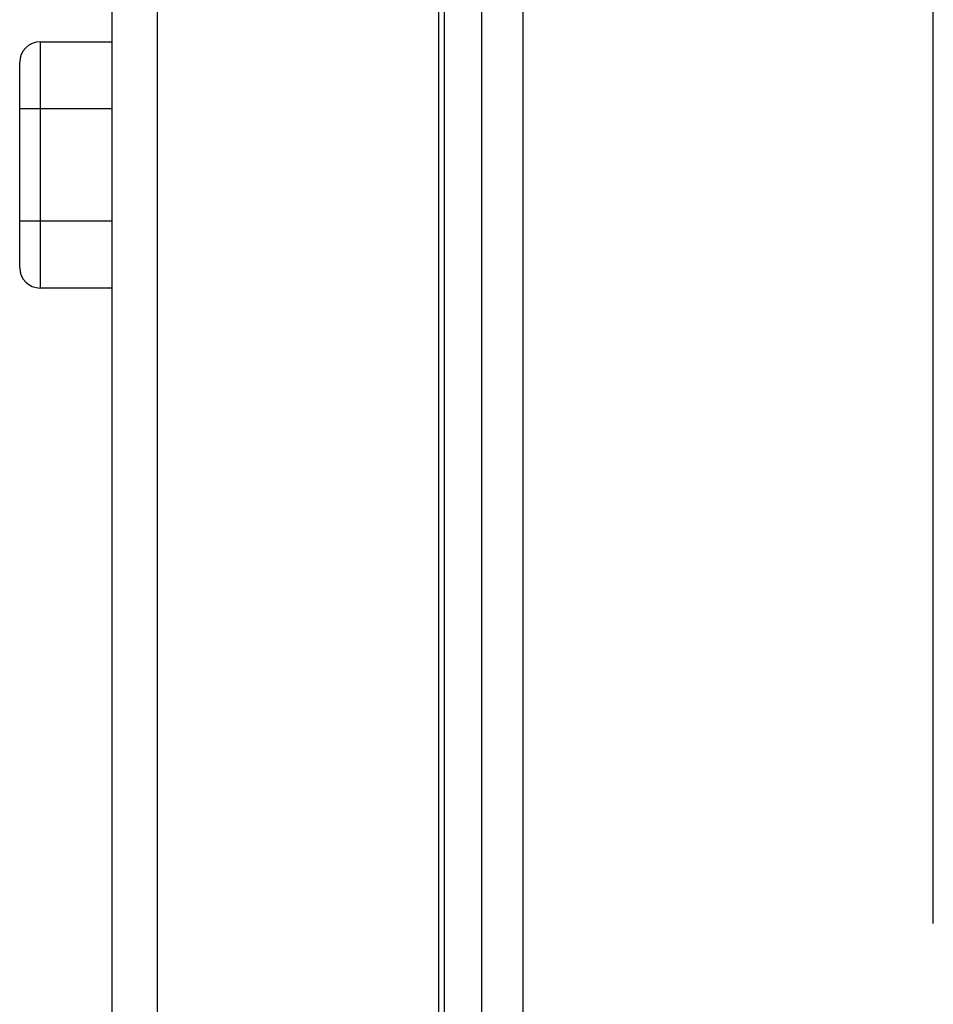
# Model space of a CAD drawing. Header units: millimetres. Extents: x 534 to 1249, y -141 to 479.
# Tile 15 of 51: x 539 to 562, y 129 to 153. Entities that reach past the tile are written whole.
import ezdxf

# ---------------------------------------------------------------- set-up
doc = ezdxf.new("R2010")
doc.units = ezdxf.units.MM
doc.header["$LTSCALE"] = 23.1
doc.layers.get('0').update_dxf_attribs({"linetype": 'CONTINUOUS'})

msp = doc.modelspace()

# ---------------------------------------------------------------- linework, layer by layer
for p, q in [((550.595, 110.015), (550.595, 233.986)), ((551.595, 233.786), (551.595, 110.015)), ((561.595, 130.786), (561.595, 194.786)), ((549.552, 110.066), (549.552, 157.53)), ((549.684, 157.553), (549.682, 109.752)), ((541.595, 111.866), (541.595, 153.345)), ((542.691, 153.345), (542.691, 111.866)), ((539.841, 152.267), (539.841, 146.267)), ((539.841, 152.267), (541.595, 152.267)), ((539.341, 146.767), (539.341, 151.767)), ((541.595, 150.631), (539.341, 150.631)), ((539.341, 147.904), (541.595, 147.904)), ((541.595, 146.267), (539.841, 146.267))]:
    msp.add_line(p, q)
for centre, start, end in [((539.841, 151.767), 90, 180), ((539.841, 146.767), 180, 270)]:
    msp.add_arc(centre, 0.5, start, end)

doc.saveas('drawing.dxf')
